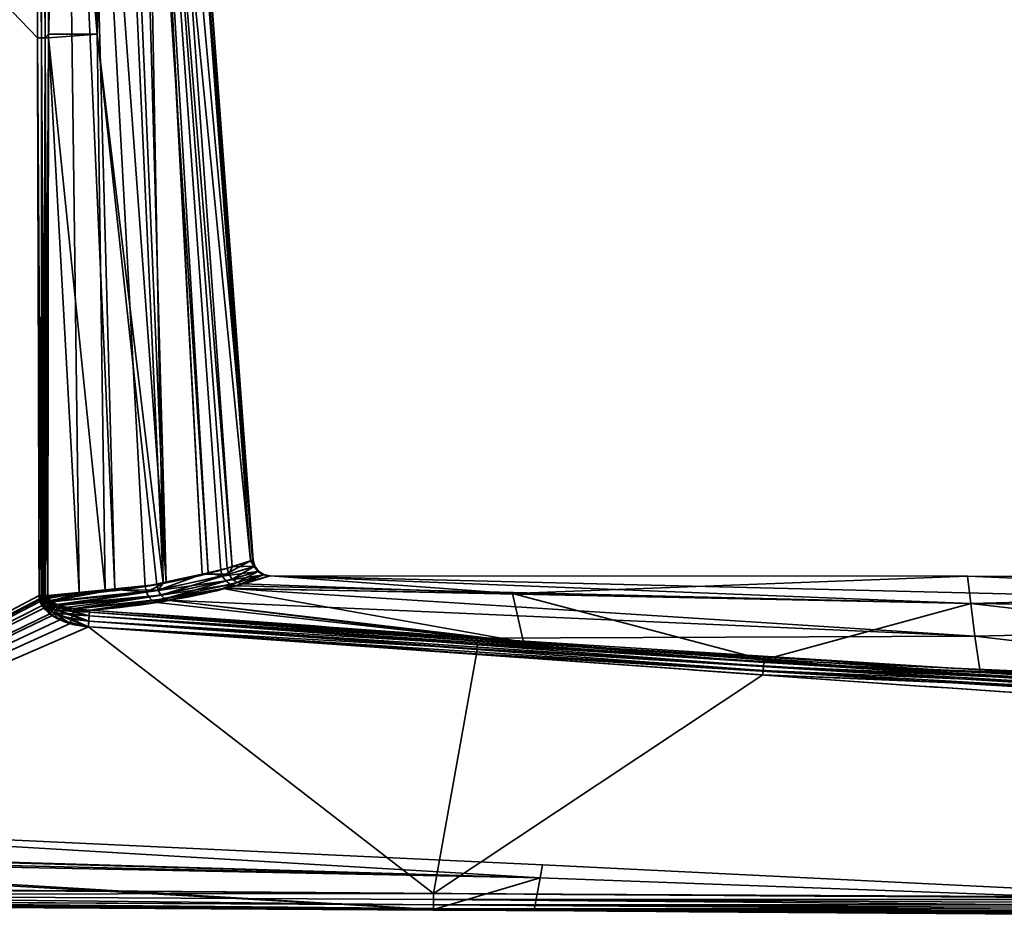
# Model space of a CAD drawing. Header units: millimetres. Extents: x -309 to 8059, y -96 to 57.
# Tile 19 of 99: x 1202 to 1231, y -93 to -67. Entities that reach past the tile are written whole.
import ezdxf

# ---------------------------------------------------------------- set-up
doc = ezdxf.new("R2010")
doc.units = ezdxf.units.MM
doc.layers.add('151', color=7, linetype='Continuous', true_color=0xffffff)

# ---------------------------------------------------------------- blocks, each defined once
blk = doc.blocks.new('UG_SURFACE_010')
at = {"layer": '151', "color": 251, "linetype": 'Continuous', "lineweight": 35}
for points in [[(1186, -50.3, 1115), (1186, -92.446, 1115), (1202.364, -83.789, 1115), (1202.316, -67.253, 1115)], [(1202.316, -67.253, 1115), (1202.256, -50.3, 1115), (1186, -50.3, 1115)], [(1186, -50.3, 1093), (1202.256, -50.3, 1093), (1202.316, -67.253, 1093)], [(1202.316, -67.253, 1093), (1202.364, -83.789, 1093), (1186, -92.446, 1093), (1186, -50.3, 1093)], [(1202.256, -50.3, 1115), (1202.316, -67.253, 1115), (1202.433, -67.253, 1114.986)], [(1202.433, -67.253, 1114.986), (1202.406, -50.3, 1114.974), (1202.256, -50.3, 1115)], [(1202.316, -67.253, 1093), (1202.256, -50.3, 1093), (1202.375, -50.3, 1093.014)], [(1202.375, -50.3, 1093.014), (1202.433, -67.253, 1093.014), (1202.316, -67.253, 1093)], [(1202.375, -50.3, 1093.014), (1202.404, -50.3, 1093.027), (1202.433, -67.253, 1093.014)], [(1202.404, -50.3, 1093.027), (1202.529, -50.3, 1093.081), (1202.545, -67.252, 1093.055)], [(1202.545, -67.252, 1093.055), (1202.433, -67.253, 1093.014), (1202.404, -50.3, 1093.027)], [(1202.421, -50.3, 1114.972), (1202.406, -50.3, 1114.974), (1202.433, -67.253, 1114.986)], [(1202.421, -50.3, 1114.972), (1202.433, -67.253, 1114.986), (1202.545, -67.252, 1114.944)], [(1202.545, -67.252, 1114.944), (1202.54, -50.3, 1114.906), (1202.421, -50.3, 1114.972)], [(1202.529, -50.3, 1093.081), (1202.541, -50.3, 1093.092), (1202.545, -67.252, 1093.055)], [(1202.568, -50.3, 1114.89), (1202.54, -50.3, 1114.906), (1202.545, -67.252, 1114.944)], [(1202.541, -50.3, 1093.092), (1202.652, -50.3, 1093.195), (1202.643, -67.252, 1093.122)], [(1202.643, -67.252, 1093.122), (1202.545, -67.252, 1093.055), (1202.541, -50.3, 1093.092)], [(1202.568, -50.3, 1114.89), (1202.545, -67.252, 1114.944), (1202.643, -67.145, 1114.878)], [(1202.643, -67.145, 1114.878), (1202.652, -50.3, 1114.805), (1202.568, -50.3, 1114.89)], [(1203.115, -50.3, 1094.032), (1203.558, -83.701, 1093.844), (1202.643, -67.252, 1093.122)], [(1202.652, -50.3, 1114.805), (1202.643, -67.145, 1114.878), (1204.087, -67.145, 1113.426)], [(1202.643, -67.252, 1093.122), (1202.652, -50.3, 1093.195), (1203.115, -50.3, 1094.032)], [(1204.087, -67.145, 1113.426), (1203.527, -50.3, 1113.145), (1202.652, -50.3, 1114.805)], [(1203.115, -50.3, 1094.032), (1203.704, -50.3, 1095.096), (1204.611, -83.604, 1094.712)], [(1204.611, -83.604, 1094.712), (1203.558, -83.701, 1093.844), (1203.115, -50.3, 1094.032)], [(1204.534, -50.3, 1111.238), (1203.527, -50.3, 1113.145), (1204.087, -67.145, 1113.426)], [(1203.704, -50.3, 1095.096), (1204.724, -50.3, 1096.939), (1206.131, -83.385, 1096.452)], [(1206.131, -83.385, 1096.452), (1205.508, -83.52, 1095.452), (1203.704, -50.3, 1095.096)], [(1205.508, -83.52, 1095.452), (1204.611, -83.604, 1094.712), (1203.704, -50.3, 1095.096)], [(1204.087, -67.145, 1113.426), (1206.041, -83.42, 1111.814), (1204.534, -50.3, 1111.238)], [(1205.434, -50.3, 1109.53), (1204.534, -50.3, 1111.238), (1206.041, -83.42, 1111.814)], [(1206.131, -83.385, 1096.452), (1204.724, -50.3, 1096.939), (1205.201, -50.3, 1097.801)], [(1205.201, -50.3, 1097.801), (1205.409, -50.3, 1098.902), (1207.38, -83.114, 1098.457)], [(1207.38, -83.114, 1098.457), (1206.131, -83.385, 1096.452), (1205.201, -50.3, 1097.801)], [(1205.409, -50.3, 1098.902), (1206.201, -50.3, 1103.086), (1208.64, -82.76, 1102.975)], [(1208.64, -82.76, 1102.975), (1207.752, -83.033, 1099.055), (1205.409, -50.3, 1098.902)], [(1207.752, -83.033, 1099.055), (1207.38, -83.114, 1098.457), (1205.409, -50.3, 1098.902)], [(1205.434, -50.3, 1109.53), (1206.041, -83.42, 1111.814), (1207.199, -83.151, 1109.764)], [(1207.199, -83.151, 1109.764), (1205.46, -50.3, 1109.361), (1205.434, -50.3, 1109.53)], [(1205.46, -50.3, 1109.361), (1207.945, -82.978, 1108.443), (1208.096, -82.931, 1107.623)], [(1205.46, -50.3, 1109.361), (1207.199, -83.151, 1109.764), (1207.945, -82.978, 1108.443)], [(1208.096, -82.931, 1107.623), (1205.773, -50.3, 1107.267), (1205.46, -50.3, 1109.361)], [(1205.773, -50.3, 1107.267), (1208.096, -82.931, 1107.623), (1208.715, -82.736, 1104.244)], [(1208.715, -82.736, 1104.244), (1206.312, -50.3, 1103.672), (1205.773, -50.3, 1107.267)], [(1208.694, -82.743, 1103.216), (1206.201, -50.3, 1103.086), (1206.312, -50.3, 1103.672)], [(1208.694, -82.743, 1103.216), (1208.64, -82.76, 1102.975), (1206.201, -50.3, 1103.086)], [(1206.312, -50.3, 1103.672), (1208.715, -82.736, 1104.244), (1208.694, -82.743, 1103.216)], [(1202.545, -67.252, 1114.944), (1202.643, -67.252, 1114.878), (1202.643, -67.145, 1114.878)], [(1204.087, -67.145, 1113.426), (1202.643, -67.145, 1114.878), (1202.643, -67.252, 1114.878)], [(1204.324, -83.617, 1113.461), (1204.087, -67.145, 1113.426), (1202.643, -67.252, 1114.878)], [(1204.087, -67.145, 1113.426), (1204.324, -83.617, 1113.461), (1205.857, -83.462, 1112.14)], [(1205.857, -83.462, 1112.14), (1206.041, -83.42, 1111.814), (1204.087, -67.145, 1113.426)], [(1202.316, -67.253, 1115), (1202.364, -83.789, 1115), (1202.431, -83.789, 1114.994)], [(1202.431, -83.789, 1114.994), (1202.433, -67.253, 1114.986), (1202.316, -67.253, 1115)], [(1202.431, -83.789, 1093.006), (1202.316, -67.253, 1093), (1202.433, -67.253, 1093.014)], [(1202.431, -83.789, 1093.006), (1202.364, -83.789, 1093), (1202.316, -67.253, 1093)], [(1202.431, -83.789, 1114.994), (1202.453, -83.789, 1114.992), (1202.433, -67.253, 1114.986)], [(1202.433, -67.253, 1093.014), (1202.453, -83.789, 1093.008), (1202.431, -83.789, 1093.006)], [(1202.496, -83.789, 1114.98), (1202.545, -67.252, 1114.944), (1202.433, -67.253, 1114.986)], [(1202.433, -67.253, 1093.014), (1202.545, -67.252, 1093.055), (1202.539, -83.789, 1093.032)], [(1202.433, -67.253, 1114.986), (1202.453, -83.789, 1114.992), (1202.496, -83.789, 1114.98)], [(1202.539, -83.789, 1093.032), (1202.496, -83.789, 1093.02), (1202.433, -67.253, 1093.014)], [(1202.496, -83.789, 1093.02), (1202.453, -83.789, 1093.008), (1202.433, -67.253, 1093.014)], [(1202.496, -83.789, 1114.98), (1202.539, -83.789, 1114.968), (1202.545, -67.252, 1114.944)], [(1202.545, -67.252, 1114.944), (1202.539, -83.789, 1114.968), (1202.559, -83.788, 1114.959)], [(1202.559, -83.788, 1093.041), (1202.539, -83.789, 1093.032), (1202.545, -67.252, 1093.055)], [(1202.559, -83.788, 1114.959), (1202.643, -67.252, 1114.878), (1202.545, -67.252, 1114.944)], [(1202.545, -67.252, 1093.055), (1202.643, -67.252, 1093.122), (1202.62, -83.788, 1093.07)], [(1202.62, -83.788, 1093.07), (1202.559, -83.788, 1093.041), (1202.545, -67.252, 1093.055)], [(1202.559, -83.788, 1114.959), (1202.62, -83.788, 1114.93), (1202.643, -67.252, 1114.878)], [(1203.558, -83.701, 1093.844), (1202.62, -83.788, 1093.07), (1202.643, -67.252, 1093.122)], [(1202.643, -67.252, 1114.878), (1202.62, -83.788, 1114.93), (1204.324, -83.617, 1113.461)], [(1207.8, -83.208, 1099.055), (1207.752, -83.033, 1099.055), (1208.64, -82.76, 1102.975)], [(1208.64, -82.76, 1102.975), (1208.742, -82.923, 1103.216), (1207.8, -83.208, 1099.055)], [(1207.8, -83.208, 1099.055), (1208.742, -82.923, 1103.216), (1208.853, -83.073, 1103.213)], [(1208.096, -82.931, 1107.623), (1207.945, -82.978, 1108.443), (1207.993, -83.154, 1108.442)], [(1208.096, -82.931, 1107.623), (1207.993, -83.154, 1108.442), (1208.763, -82.916, 1104.244)], [(1208.763, -82.916, 1104.244), (1207.993, -83.154, 1108.442), (1208.096, -83.301, 1108.464)], [(1208.763, -82.916, 1104.244), (1208.715, -82.736, 1104.244), (1208.096, -82.931, 1107.623)], [(1208.096, -83.301, 1108.464), (1208.874, -83.066, 1104.245), (1208.763, -82.916, 1104.244)], [(1208.64, -82.76, 1102.975), (1208.694, -82.743, 1103.216), (1208.742, -82.923, 1103.216)], [(1208.694, -82.743, 1103.216), (1208.715, -82.736, 1104.244), (1208.763, -82.916, 1104.244)], [(1208.763, -82.916, 1104.244), (1208.742, -82.923, 1103.216), (1208.694, -82.743, 1103.216)], [(1208.742, -82.923, 1103.216), (1208.763, -82.916, 1104.244), (1208.874, -83.066, 1104.245)], [(1208.874, -83.066, 1104.245), (1208.853, -83.073, 1103.213), (1208.742, -82.923, 1103.216)], [(1207.8, -83.208, 1099.055), (1205.547, -83.688, 1095.441), (1206.131, -83.385, 1096.452), (1207.38, -83.114, 1098.457)], [(1205.547, -83.688, 1095.441), (1207.8, -83.208, 1099.055), (1207.901, -83.355, 1099.03)], [(1205.897, -83.63, 1112.148), (1207.993, -83.154, 1108.442), (1207.199, -83.151, 1109.764)], [(1207.199, -83.151, 1109.764), (1206.041, -83.42, 1111.814), (1205.897, -83.63, 1112.148)], [(1207.993, -83.154, 1108.442), (1205.897, -83.63, 1112.148), (1205.979, -83.776, 1112.194)], [(1205.979, -83.776, 1112.194), (1208.096, -83.301, 1108.464), (1207.993, -83.154, 1108.442)], [(1207.993, -83.154, 1108.442), (1207.945, -82.978, 1108.443), (1207.199, -83.151, 1109.764)], [(1207.38, -83.114, 1098.457), (1207.752, -83.033, 1099.055), (1207.8, -83.208, 1099.055)], [(1208.853, -83.073, 1103.213), (1207.901, -83.355, 1099.03), (1207.8, -83.208, 1099.055)], [(1207.901, -83.355, 1099.03), (1208.853, -83.073, 1103.213), (1209.01, -83.172, 1103.205)], [(1209.01, -83.172, 1103.205), (1208.043, -83.457, 1098.984), (1207.901, -83.355, 1099.03)], [(1208.207, -83.499, 1098.922), (1208.043, -83.457, 1098.984), (1209.01, -83.172, 1103.205)], [(1208.874, -83.066, 1104.245), (1208.096, -83.301, 1108.464), (1208.241, -83.402, 1108.506)], [(1209.01, -83.172, 1103.205), (1209.193, -83.206, 1103.195), (1208.207, -83.499, 1098.922)], [(1230.004, -84.025, 1098.166), (1208.207, -83.499, 1098.922), (1209.193, -83.206, 1103.195)], [(1208.241, -83.402, 1108.506), (1209.032, -83.165, 1104.248), (1208.874, -83.066, 1104.245)], [(1209.032, -83.165, 1104.248), (1208.241, -83.402, 1108.506), (1208.409, -83.443, 1108.562)], [(1208.409, -83.443, 1108.562), (1209.215, -83.199, 1104.251), (1209.032, -83.165, 1104.248)], [(1209.215, -83.199, 1104.251), (1208.409, -83.443, 1108.562), (1216.412, -83.725, 1109.694)], [(1208.853, -83.073, 1103.213), (1208.874, -83.066, 1104.245), (1209.032, -83.165, 1104.248)], [(1209.032, -83.165, 1104.248), (1209.01, -83.172, 1103.205), (1208.853, -83.073, 1103.213)], [(1209.01, -83.172, 1103.205), (1209.032, -83.165, 1104.248), (1209.21, -83.201, 1103.999)], [(1209.21, -83.201, 1103.999), (1209.193, -83.206, 1103.195), (1209.01, -83.172, 1103.205)], [(1209.032, -83.165, 1104.248), (1209.215, -83.199, 1104.251), (1209.21, -83.201, 1103.999)], [(1209.193, -83.206, 1103.195), (1209.21, -83.201, 1103.999), (1229.907, -83.211, 1103.999)], [(1229.907, -83.211, 1103.999), (1257.361, -84.375, 1098.026), (1209.193, -83.206, 1103.195)], [(1209.193, -83.206, 1103.195), (1257.361, -84.375, 1098.026), (1230.004, -84.025, 1098.166)], [(1229.907, -83.211, 1103.999), (1209.21, -83.201, 1103.999), (1209.215, -83.199, 1104.251)], [(1229.907, -83.211, 1103.999), (1209.215, -83.199, 1104.251), (1216.412, -83.725, 1109.694)], [(1216.412, -83.725, 1109.694), (1230.004, -84.024, 1109.832), (1229.907, -83.211, 1103.999)], [(1257.361, -83.3, 1103.998), (1229.907, -83.211, 1103.999), (1230.004, -84.024, 1109.832)], [(1229.907, -83.211, 1103.999), (1257.361, -83.3, 1103.998), (1257.361, -84.375, 1098.026)], [(1205.897, -83.63, 1112.148), (1205.857, -83.462, 1112.14), (1204.324, -83.617, 1113.461)], [(1204.611, -83.604, 1094.712), (1205.508, -83.52, 1095.452), (1205.547, -83.688, 1095.441)], [(1205.547, -83.688, 1095.441), (1205.508, -83.52, 1095.452), (1206.131, -83.385, 1096.452)], [(1207.901, -83.355, 1099.03), (1205.624, -83.834, 1095.392), (1205.547, -83.688, 1095.441)], [(1205.624, -83.834, 1095.392), (1207.901, -83.355, 1099.03), (1208.043, -83.457, 1098.984)], [(1208.043, -83.457, 1098.984), (1205.733, -83.94, 1095.311), (1205.624, -83.834, 1095.392)], [(1205.733, -83.94, 1095.311), (1208.043, -83.457, 1098.984), (1207.872, -83.57, 1098.392)], [(1206.041, -83.42, 1111.814), (1205.857, -83.462, 1112.14), (1205.897, -83.63, 1112.148)], [(1208.096, -83.301, 1108.464), (1205.979, -83.776, 1112.194), (1206.092, -83.882, 1112.272)], [(1206.092, -83.882, 1112.272), (1208.241, -83.402, 1108.506), (1208.096, -83.301, 1108.464)], [(1207.811, -83.578, 1109.604), (1208.241, -83.402, 1108.506), (1206.092, -83.882, 1112.272)], [(1207.811, -83.578, 1109.604), (1208.409, -83.443, 1108.562), (1208.241, -83.402, 1108.506)], [(1208.409, -83.443, 1108.562), (1207.811, -83.578, 1109.604), (1216.412, -83.725, 1109.694)], [(1208.043, -83.457, 1098.984), (1208.207, -83.499, 1098.922), (1207.872, -83.57, 1098.392)], [(1230.004, -84.025, 1098.166), (1207.872, -83.57, 1098.392), (1208.207, -83.499, 1098.922)], [(1230.004, -84.024, 1109.832), (1257.361, -84.374, 1109.971), (1257.361, -83.3, 1103.998)], [(1186, -92.446, 1115), (1202.379, -83.912, 1115), (1202.364, -83.789, 1115)], [(1202.364, -83.789, 1093), (1202.372, -83.88, 1093), (1186, -92.446, 1093)], [(1202.431, -83.789, 1114.994), (1202.364, -83.789, 1115), (1202.379, -83.912, 1115)], [(1202.372, -83.88, 1093), (1202.364, -83.789, 1093), (1202.431, -83.789, 1093.006)], [(1202.431, -83.789, 1093.006), (1202.439, -83.868, 1093.005), (1202.372, -83.88, 1093)], [(1202.379, -83.912, 1115), (1202.446, -83.896, 1114.995), (1202.431, -83.789, 1114.994)], [(1202.453, -83.789, 1114.992), (1202.431, -83.789, 1114.994), (1202.446, -83.896, 1114.995)], [(1202.439, -83.868, 1093.005), (1202.431, -83.789, 1093.006), (1202.453, -83.789, 1093.008)], [(1202.504, -83.856, 1093.018), (1202.439, -83.868, 1093.005), (1202.453, -83.789, 1093.008)], [(1202.446, -83.896, 1114.995), (1202.51, -83.88, 1114.981), (1202.496, -83.789, 1114.98)], [(1202.496, -83.789, 1114.98), (1202.453, -83.789, 1114.992), (1202.446, -83.896, 1114.995)], [(1202.453, -83.789, 1093.008), (1202.496, -83.789, 1093.02), (1202.504, -83.856, 1093.018)], [(1202.539, -83.789, 1114.968), (1202.496, -83.789, 1114.98), (1202.51, -83.88, 1114.981)], [(1202.504, -83.856, 1093.018), (1202.496, -83.789, 1093.02), (1202.539, -83.789, 1093.032)], [(1202.539, -83.789, 1093.032), (1202.567, -83.844, 1093.041), (1202.504, -83.856, 1093.018)], [(1202.539, -83.789, 1114.968), (1202.51, -83.88, 1114.981), (1202.573, -83.864, 1114.959)], [(1202.573, -83.864, 1114.959), (1202.559, -83.788, 1114.959), (1202.539, -83.789, 1114.968)], [(1202.539, -83.789, 1093.032), (1202.559, -83.788, 1093.041), (1202.567, -83.844, 1093.041)], [(1202.62, -83.788, 1114.93), (1202.559, -83.788, 1114.959), (1202.573, -83.864, 1114.959)], [(1202.567, -83.844, 1093.041), (1202.559, -83.788, 1093.041), (1202.62, -83.788, 1093.07)], [(1202.62, -83.788, 1093.07), (1202.626, -83.834, 1093.071), (1202.567, -83.844, 1093.041)], [(1202.573, -83.864, 1114.959), (1202.632, -83.85, 1114.927), (1202.62, -83.788, 1114.93)], [(1204.324, -83.617, 1113.461), (1202.62, -83.788, 1114.93), (1202.632, -83.85, 1114.927)], [(1202.626, -83.834, 1093.071), (1202.62, -83.788, 1093.07), (1203.558, -83.701, 1093.844)], [(1202.646, -83.877, 1093.076), (1202.626, -83.834, 1093.071), (1203.558, -83.701, 1093.844)], [(1202.632, -83.85, 1114.927), (1202.697, -83.936, 1114.911), (1204.324, -83.617, 1113.461)], [(1203.558, -83.701, 1093.844), (1202.723, -83.953, 1093.096), (1202.646, -83.877, 1093.076)], [(1202.697, -83.936, 1114.911), (1202.725, -83.953, 1114.904), (1204.324, -83.617, 1113.461)], [(1202.723, -83.953, 1093.096), (1203.558, -83.701, 1093.844), (1204.611, -83.604, 1094.712)], [(1204.611, -83.604, 1094.712), (1205.547, -83.688, 1095.441), (1202.723, -83.953, 1093.096)], [(1202.741, -83.971, 1093.101), (1202.723, -83.953, 1093.096), (1205.547, -83.688, 1095.441)], [(1202.725, -83.953, 1114.904), (1205.897, -83.63, 1112.148), (1204.324, -83.617, 1113.461)], [(1205.897, -83.63, 1112.148), (1202.725, -83.953, 1114.904), (1202.899, -84.056, 1114.858)], [(1202.958, -84.079, 1093.157), (1202.741, -83.971, 1093.101), (1205.547, -83.688, 1095.441)], [(1202.899, -84.056, 1114.858), (1205.979, -83.776, 1112.194), (1205.897, -83.63, 1112.148)], [(1205.979, -83.776, 1112.194), (1202.899, -84.056, 1114.858), (1203.149, -84.137, 1114.792)], [(1205.547, -83.688, 1095.441), (1205.624, -83.834, 1095.392), (1202.958, -84.079, 1093.157)], [(1205.979, -83.776, 1112.194), (1203.149, -84.137, 1114.792), (1203.411, -84.168, 1114.718)], [(1203.411, -84.168, 1114.718), (1206.092, -83.882, 1112.272), (1205.979, -83.776, 1112.194)], [(1207.872, -83.57, 1098.392), (1206.172, -83.928, 1095.703), (1205.733, -83.94, 1095.311)], [(1206.092, -83.882, 1112.272), (1206.223, -83.935, 1112.371), (1207.811, -83.578, 1109.604)], [(1230.12, -84.991, 1095.494), (1206.172, -83.928, 1095.703), (1207.872, -83.57, 1098.392)], [(1207.811, -83.578, 1109.604), (1206.223, -83.935, 1112.371), (1216.739, -85.17, 1114.677)], [(1216.739, -85.17, 1114.677), (1216.412, -83.725, 1109.694), (1207.811, -83.578, 1109.604)], [(1207.872, -83.57, 1098.392), (1230.004, -84.025, 1098.166), (1230.12, -84.991, 1095.494)], [(1216.412, -83.725, 1109.694), (1216.739, -85.17, 1114.677), (1223.868, -85.696, 1114.722)], [(1223.868, -85.696, 1114.722), (1230.004, -84.024, 1109.832), (1216.412, -83.725, 1109.694)], [(1202.372, -83.88, 1093), (1202.396, -83.967, 1093), (1186, -92.446, 1093)], [(1186, -92.446, 1115), (1202.455, -84.087, 1115), (1202.379, -83.912, 1115)], [(1202.396, -83.967, 1093), (1202.506, -84.159, 1093), (1186, -92.446, 1093)], [(1202.688, -84.334, 1115), (1202.455, -84.087, 1115), (1186, -92.446, 1115)], [(1202.396, -83.967, 1093), (1202.372, -83.88, 1093), (1202.439, -83.868, 1093.005)], [(1202.446, -83.896, 1114.995), (1202.379, -83.912, 1115), (1202.455, -84.087, 1115)], [(1202.439, -83.868, 1093.005), (1202.462, -83.944, 1093.005), (1202.396, -83.967, 1093)], [(1202.506, -84.159, 1093), (1202.396, -83.967, 1093), (1202.462, -83.944, 1093.005)], [(1202.439, -83.868, 1093.005), (1202.504, -83.856, 1093.018), (1202.526, -83.921, 1093.019)], [(1202.526, -83.921, 1093.019), (1202.462, -83.944, 1093.005), (1202.439, -83.868, 1093.005)], [(1202.51, -83.88, 1114.981), (1202.446, -83.896, 1114.995), (1202.519, -84.047, 1114.994)], [(1202.455, -84.087, 1115), (1202.519, -84.047, 1114.994), (1202.446, -83.896, 1114.995)], [(1202.519, -84.047, 1114.994), (1202.455, -84.087, 1115), (1202.688, -84.334, 1115)], [(1202.462, -83.944, 1093.005), (1202.526, -83.921, 1093.019), (1202.63, -84.06, 1093.026)], [(1202.462, -83.944, 1093.005), (1202.569, -84.109, 1093.006), (1202.506, -84.159, 1093)], [(1202.63, -84.06, 1093.026), (1202.569, -84.109, 1093.006), (1202.462, -83.944, 1093.005)], [(1202.504, -83.856, 1093.018), (1202.567, -83.844, 1093.041), (1202.588, -83.898, 1093.043)], [(1202.588, -83.898, 1093.043), (1202.526, -83.921, 1093.019), (1202.504, -83.856, 1093.018)], [(1202.756, -84.382, 1093), (1202.506, -84.159, 1093), (1202.569, -84.109, 1093.006)], [(1202.573, -83.864, 1114.959), (1202.51, -83.88, 1114.981), (1202.582, -84.008, 1114.977)], [(1202.519, -84.047, 1114.994), (1202.582, -84.008, 1114.977), (1202.51, -83.88, 1114.981)], [(1202.582, -84.008, 1114.977), (1202.519, -84.047, 1114.994), (1202.746, -84.258, 1114.991)], [(1202.688, -84.334, 1115), (1202.746, -84.258, 1114.991), (1202.519, -84.047, 1114.994)], [(1202.526, -83.921, 1093.019), (1202.588, -83.898, 1093.043), (1202.688, -84.014, 1093.057)], [(1202.688, -84.014, 1093.057), (1202.63, -84.06, 1093.026), (1202.526, -83.921, 1093.019)], [(1202.588, -83.898, 1093.043), (1202.567, -83.844, 1093.041), (1202.626, -83.834, 1093.071)], [(1202.569, -84.109, 1093.006), (1202.63, -84.06, 1093.026), (1202.866, -84.217, 1093.041)], [(1202.569, -84.109, 1093.006), (1202.812, -84.298, 1093.01), (1202.756, -84.382, 1093)], [(1202.866, -84.217, 1093.041), (1202.812, -84.298, 1093.01), (1202.569, -84.109, 1093.006)], [(1202.632, -83.85, 1114.927), (1202.573, -83.864, 1114.959), (1202.641, -83.971, 1114.949)], [(1202.582, -84.008, 1114.977), (1202.641, -83.971, 1114.949), (1202.573, -83.864, 1114.959)], [(1202.641, -83.971, 1114.949), (1202.582, -84.008, 1114.977), (1202.802, -84.184, 1114.963)], [(1202.746, -84.258, 1114.991), (1202.802, -84.184, 1114.963), (1202.582, -84.008, 1114.977)], [(1202.626, -83.834, 1093.071), (1202.646, -83.877, 1093.076), (1202.588, -83.898, 1093.043)], [(1202.688, -84.014, 1093.057), (1202.588, -83.898, 1093.043), (1202.646, -83.877, 1093.076)], [(1202.63, -84.06, 1093.026), (1202.688, -84.014, 1093.057), (1202.915, -84.143, 1093.091)], [(1202.915, -84.143, 1093.091), (1202.866, -84.217, 1093.041), (1202.63, -84.06, 1093.026)], [(1202.641, -83.971, 1114.949), (1202.697, -83.936, 1114.911), (1202.632, -83.85, 1114.927)], [(1202.725, -83.953, 1114.904), (1202.697, -83.936, 1114.911), (1202.641, -83.971, 1114.949)], [(1202.725, -83.953, 1114.904), (1202.641, -83.971, 1114.949), (1202.854, -84.116, 1114.918)], [(1202.802, -84.184, 1114.963), (1202.854, -84.116, 1114.918), (1202.641, -83.971, 1114.949)], [(1202.646, -83.877, 1093.076), (1202.723, -83.953, 1093.096), (1202.688, -84.014, 1093.057)], [(1202.723, -83.953, 1093.096), (1202.741, -83.971, 1093.101), (1202.688, -84.014, 1093.057)], [(1202.915, -84.143, 1093.091), (1202.688, -84.014, 1093.057), (1202.741, -83.971, 1093.101)], [(1202.854, -84.116, 1114.918), (1202.899, -84.056, 1114.858), (1202.725, -83.953, 1114.904)], [(1202.741, -83.971, 1093.101), (1202.958, -84.079, 1093.157), (1202.915, -84.143, 1093.091)], [(1202.854, -84.116, 1114.918), (1202.802, -84.184, 1114.963), (1203.074, -84.298, 1114.945)], [(1202.899, -84.056, 1114.858), (1202.854, -84.116, 1114.918), (1203.115, -84.209, 1114.879)], [(1203.074, -84.298, 1114.945), (1203.115, -84.209, 1114.879), (1202.854, -84.116, 1114.918)], [(1203.115, -84.209, 1114.879), (1203.149, -84.137, 1114.792), (1202.899, -84.056, 1114.858)], [(1203.388, -84.262, 1093.165), (1202.915, -84.143, 1093.091), (1202.958, -84.079, 1093.157)], [(1203.4, -84.185, 1093.277), (1202.958, -84.079, 1093.157), (1205.624, -83.834, 1095.392)], [(1202.958, -84.079, 1093.157), (1203.4, -84.185, 1093.277), (1203.388, -84.262, 1093.165)], [(1205.624, -83.834, 1095.392), (1205.733, -83.94, 1095.311), (1203.4, -84.185, 1093.277)], [(1203.409, -84.187, 1093.28), (1203.4, -84.185, 1093.277), (1205.733, -83.94, 1095.311)], [(1203.86, -84.221, 1093.406), (1203.409, -84.187, 1093.28), (1205.733, -83.94, 1095.311)], [(1206.092, -83.882, 1112.272), (1203.411, -84.168, 1114.718), (1203.86, -84.221, 1114.594)], [(1203.86, -84.221, 1114.594), (1206.223, -83.935, 1112.371), (1206.092, -83.882, 1112.272)], [(1206.223, -83.935, 1112.371), (1203.86, -84.221, 1114.594), (1216.739, -85.17, 1114.677)], [(1205.733, -83.94, 1095.311), (1205.858, -83.995, 1095.206), (1203.86, -84.221, 1093.406)], [(1215.373, -85.05, 1093.33), (1203.86, -84.221, 1093.406), (1205.858, -83.995, 1095.206)], [(1206.172, -83.928, 1095.703), (1205.858, -83.995, 1095.206), (1205.733, -83.94, 1095.311)], [(1215.373, -85.05, 1093.33), (1205.858, -83.995, 1095.206), (1206.172, -83.928, 1095.703)], [(1206.172, -83.928, 1095.703), (1230.12, -84.991, 1095.494), (1215.373, -85.05, 1093.33)], [(1230.004, -84.024, 1109.832), (1223.868, -85.696, 1114.722), (1256.99, -87.145, 1114.816)], [(1256.99, -87.145, 1114.816), (1257.361, -84.374, 1109.971), (1230.004, -84.024, 1109.832)], [(1230.12, -84.991, 1095.494), (1230.004, -84.025, 1098.166), (1257.361, -84.375, 1098.026)], [(1186, -92.446, 1093), (1202.506, -84.159, 1093), (1202.756, -84.382, 1093)], [(1186, -92.446, 1115), (1202.979, -84.505, 1115), (1202.688, -84.334, 1115)], [(1186, -92.446, 1093), (1202.756, -84.382, 1093), (1203.286, -84.618, 1093)], [(1202.746, -84.258, 1114.991), (1202.688, -84.334, 1115), (1202.979, -84.505, 1115)], [(1202.802, -84.184, 1114.963), (1202.746, -84.258, 1114.991), (1203.028, -84.399, 1114.986)], [(1202.979, -84.505, 1115), (1203.028, -84.399, 1114.986), (1202.746, -84.258, 1114.991)], [(1203.286, -84.618, 1093), (1202.756, -84.382, 1093), (1202.812, -84.298, 1093.01)], [(1203.028, -84.399, 1114.986), (1203.074, -84.298, 1114.945), (1202.802, -84.184, 1114.963)], [(1202.812, -84.298, 1093.01), (1202.866, -84.217, 1093.041), (1203.359, -84.364, 1093.076)], [(1202.812, -84.298, 1093.01), (1203.324, -84.486, 1093.019), (1203.286, -84.618, 1093)], [(1203.359, -84.364, 1093.076), (1203.324, -84.486, 1093.019), (1202.812, -84.298, 1093.01)], [(1202.866, -84.217, 1093.041), (1202.915, -84.143, 1093.091), (1203.388, -84.262, 1093.165)], [(1203.388, -84.262, 1093.165), (1203.359, -84.364, 1093.076), (1202.866, -84.217, 1093.041)], [(1203.028, -84.399, 1114.986), (1202.979, -84.505, 1115), (1203.828, -84.711, 1115)], [(1203.074, -84.298, 1114.945), (1203.028, -84.399, 1114.986), (1203.839, -84.542, 1114.97)], [(1203.828, -84.711, 1115), (1203.839, -84.542, 1114.97), (1203.028, -84.399, 1114.986)], [(1203.115, -84.209, 1114.879), (1203.074, -84.298, 1114.945), (1203.849, -84.393, 1114.885)], [(1203.839, -84.542, 1114.97), (1203.849, -84.393, 1114.885), (1203.074, -84.298, 1114.945)], [(1203.411, -84.168, 1114.718), (1203.149, -84.137, 1114.792), (1203.115, -84.209, 1114.879)], [(1203.115, -84.209, 1114.879), (1203.856, -84.282, 1114.754), (1203.411, -84.168, 1114.718)], [(1203.849, -84.393, 1114.885), (1203.856, -84.282, 1114.754), (1203.115, -84.209, 1114.879)], [(1203.839, -84.542, 1093.03), (1203.324, -84.486, 1093.019), (1203.359, -84.364, 1093.076)], [(1203.849, -84.393, 1093.115), (1203.359, -84.364, 1093.076), (1203.388, -84.262, 1093.165)], [(1203.359, -84.364, 1093.076), (1203.849, -84.393, 1093.115), (1203.839, -84.542, 1093.03)], [(1203.4, -84.185, 1093.277), (1203.409, -84.187, 1093.28), (1203.388, -84.262, 1093.165)], [(1203.856, -84.282, 1093.246), (1203.388, -84.262, 1093.165), (1203.409, -84.187, 1093.28)], [(1203.388, -84.262, 1093.165), (1203.856, -84.282, 1093.246), (1203.849, -84.393, 1093.115)], [(1203.409, -84.187, 1093.28), (1203.86, -84.221, 1093.406), (1203.856, -84.282, 1093.246)], [(1203.856, -84.282, 1114.754), (1203.86, -84.221, 1114.594), (1203.411, -84.168, 1114.718)], [(1223.855, -85.88, 1114.925), (1203.849, -84.393, 1114.885), (1203.839, -84.542, 1114.97)], [(1203.839, -84.542, 1093.03), (1203.849, -84.393, 1093.115), (1215.36, -85.233, 1093.091)], [(1223.863, -85.774, 1114.837), (1203.856, -84.282, 1114.754), (1203.849, -84.393, 1114.885)], [(1203.849, -84.393, 1093.115), (1203.856, -84.282, 1093.246), (1215.368, -85.123, 1093.196)], [(1203.849, -84.393, 1114.885), (1223.855, -85.88, 1114.925), (1223.863, -85.774, 1114.837)], [(1215.368, -85.123, 1093.196), (1215.36, -85.233, 1093.091), (1203.849, -84.393, 1093.115)], [(1216.739, -85.17, 1114.677), (1203.86, -84.221, 1114.594), (1203.856, -84.282, 1114.754)], [(1203.856, -84.282, 1093.246), (1203.86, -84.221, 1093.406), (1215.373, -85.05, 1093.33)], [(1203.856, -84.282, 1114.754), (1223.863, -85.774, 1114.837), (1216.739, -85.17, 1114.677)], [(1215.373, -85.05, 1093.33), (1215.368, -85.123, 1093.196), (1203.856, -84.282, 1093.246)], [(1230.12, -84.991, 1095.494), (1257.361, -84.375, 1098.026), (1248.482, -87.146, 1093.184)], [(1203.828, -84.711, 1115), (1202.979, -84.505, 1115), (1186, -92.446, 1115)], [(1214.067, -92.621, 1093), (1186, -92.446, 1093), (1203.286, -84.618, 1093), (1203.828, -84.711, 1093)], [(1203.828, -84.711, 1093), (1203.286, -84.618, 1093), (1203.324, -84.486, 1093.019)], [(1203.324, -84.486, 1093.019), (1203.839, -84.542, 1093.03), (1203.828, -84.711, 1093)], [(1223.846, -86.006, 1114.981), (1203.839, -84.542, 1114.97), (1203.828, -84.711, 1115)], [(1203.828, -84.711, 1093), (1203.839, -84.542, 1093.03), (1215.35, -85.369, 1093.023)], [(1203.839, -84.542, 1114.97), (1223.846, -86.006, 1114.981), (1223.855, -85.88, 1114.925)], [(1215.36, -85.233, 1093.091), (1215.35, -85.369, 1093.023), (1203.839, -84.542, 1093.03)], [(1223.836, -86.142, 1115), (1203.828, -84.711, 1115), (1186, -92.446, 1115), (1214.067, -92.621, 1115)], [(1203.828, -84.711, 1115), (1223.836, -86.142, 1115), (1223.846, -86.006, 1114.981)], [(1215.35, -85.369, 1093.023), (1215.339, -85.519, 1093), (1203.828, -84.711, 1093)], [(1214.067, -92.621, 1093), (1203.828, -84.711, 1093), (1215.339, -85.519, 1093)], [(1230.12, -84.991, 1095.494), (1230.269, -85.993, 1093.264), (1215.373, -85.05, 1093.33)], [(1248.482, -87.146, 1093.184), (1230.269, -85.993, 1093.264), (1230.12, -84.991, 1095.494)], [(1215.35, -85.369, 1093.023), (1215.36, -85.233, 1093.091), (1248.479, -87.32, 1093.048)], [(1215.36, -85.233, 1093.091), (1215.368, -85.123, 1093.196), (1248.481, -87.225, 1093.107)], [(1248.481, -87.225, 1093.107), (1248.479, -87.32, 1093.048), (1215.36, -85.233, 1093.091)], [(1215.368, -85.123, 1093.196), (1215.373, -85.05, 1093.33), (1230.269, -85.993, 1093.264)], [(1248.481, -87.225, 1093.107), (1215.368, -85.123, 1093.196), (1230.269, -85.993, 1093.264)], [(1223.863, -85.774, 1114.837), (1223.868, -85.696, 1114.722), (1216.739, -85.17, 1114.677)], [(1215.339, -85.519, 1093), (1248.475, -87.534, 1093), (1248.5, -92.8, 1093), (1214.067, -92.621, 1093)], [(1215.339, -85.519, 1093), (1215.35, -85.369, 1093.023), (1248.477, -87.424, 1093.012)], [(1248.477, -87.424, 1093.012), (1248.475, -87.534, 1093), (1215.339, -85.519, 1093)], [(1248.479, -87.32, 1093.048), (1248.477, -87.424, 1093.012), (1215.35, -85.369, 1093.023)], [(1223.863, -85.774, 1114.837), (1223.855, -85.88, 1114.925), (1256.99, -87.319, 1114.952)], [(1256.99, -87.145, 1114.816), (1223.868, -85.696, 1114.722), (1223.863, -85.774, 1114.837)], [(1223.863, -85.774, 1114.837), (1256.99, -87.224, 1114.893), (1256.99, -87.145, 1114.816)], [(1256.99, -87.319, 1114.952), (1256.99, -87.224, 1114.893), (1223.863, -85.774, 1114.837)], [(1214.067, -92.621, 1115), (1248.5, -92.8, 1115), (1256.99, -87.533, 1115), (1223.836, -86.142, 1115)], [(1256.99, -87.423, 1114.988), (1223.846, -86.006, 1114.981), (1223.836, -86.142, 1115)], [(1223.836, -86.142, 1115), (1256.99, -87.533, 1115), (1256.99, -87.423, 1114.988)], [(1223.855, -85.88, 1114.925), (1223.846, -86.006, 1114.981), (1256.99, -87.423, 1114.988)], [(1256.99, -87.423, 1114.988), (1256.99, -87.319, 1114.952), (1223.855, -85.88, 1114.925)], [(1230.269, -85.993, 1093.264), (1248.482, -87.146, 1093.184), (1248.481, -87.225, 1093.107)], [(1185.988, -90.311, 1104), (1217.301, -91.775, 1104), (1217.232, -92.155, 1109.564)], [(1217.232, -92.155, 1109.564), (1185.992, -91.279, 1109.683), (1185.988, -90.311, 1104)], [(1185.988, -90.311, 1104), (1185.992, -91.24, 1098.31), (1217.232, -92.155, 1098.436)], [(1217.301, -91.775, 1104), (1185.988, -90.311, 1104), (1185.988, -90.311, 1104)], [(1217.232, -92.155, 1098.436), (1217.301, -91.775, 1104), (1185.988, -90.311, 1104)], [(1217.232, -92.155, 1098.436), (1185.992, -91.24, 1098.31), (1185.993, -91.439, 1097.089)], [(1185.993, -91.536, 1111.195), (1185.992, -91.279, 1109.683), (1217.232, -92.155, 1109.564)], [(1185.993, -91.439, 1097.089), (1185.998, -92.887, 1093.736), (1214.064, -93.1, 1093.644)], [(1214.064, -93.1, 1093.644), (1217.232, -92.155, 1098.436), (1185.993, -91.439, 1097.089)], [(1185.993, -91.536, 1111.195), (1217.232, -92.155, 1109.564), (1214.064, -93.1, 1114.356)], [(1214.064, -93.1, 1114.356), (1185.998, -92.887, 1114.264), (1185.993, -91.536, 1111.195)], [(1217.301, -91.775, 1104), (1217.232, -92.155, 1098.436), (1248.479, -93.299, 1098.581)], [(1248.479, -93.299, 1109.419), (1217.232, -92.155, 1109.564), (1217.301, -91.775, 1104)], [(1248.479, -93.299, 1098.581), (1248.479, -93.299, 1104), (1217.301, -91.775, 1104)], [(1217.301, -91.775, 1104), (1248.479, -93.299, 1104), (1248.479, -93.299, 1109.419)], [(1217.232, -92.155, 1109.564), (1217.055, -93.117, 1114.368), (1214.064, -93.1, 1114.356)], [(1214.064, -93.1, 1093.644), (1217.055, -93.117, 1093.632), (1217.232, -92.155, 1098.436)], [(1248.479, -93.3, 1114.5), (1217.055, -93.117, 1114.368), (1217.232, -92.155, 1109.564)], [(1217.232, -92.155, 1098.436), (1217.055, -93.117, 1093.632), (1248.479, -93.3, 1093.5)], [(1248.479, -93.3, 1093.5), (1248.479, -93.299, 1098.581), (1217.232, -92.155, 1098.436)], [(1217.232, -92.155, 1109.564), (1248.479, -93.299, 1109.419), (1248.479, -93.3, 1114.5)], [(1214.067, -92.621, 1115), (1186, -92.446, 1115), (1185.999, -92.647, 1114.958)], [(1185.999, -92.647, 1093.042), (1186, -92.446, 1093), (1214.067, -92.621, 1093)], [(1185.999, -92.814, 1114.839), (1185.998, -92.919, 1114.664), (1214.064, -93.07, 1114.719)], [(1214.064, -93.07, 1093.281), (1185.998, -92.919, 1093.336), (1185.999, -92.815, 1093.163)], [(1185.999, -92.647, 1114.958), (1214.066, -92.803, 1114.966), (1214.067, -92.621, 1115)], [(1214.067, -92.621, 1093), (1214.066, -92.803, 1093.034), (1185.999, -92.647, 1093.042)], [(1214.066, -92.803, 1114.966), (1185.999, -92.647, 1114.958), (1185.999, -92.648, 1114.957)], [(1185.999, -92.648, 1093.043), (1185.999, -92.647, 1093.042), (1214.066, -92.803, 1093.034)], [(1185.999, -92.648, 1114.957), (1214.065, -92.96, 1114.867), (1214.066, -92.803, 1114.966)], [(1185.999, -92.648, 1114.957), (1185.999, -92.814, 1114.839), (1214.065, -92.96, 1114.867)], [(1185.999, -92.648, 1093.043), (1214.066, -92.803, 1093.034), (1214.065, -92.96, 1093.132)], [(1214.065, -92.96, 1093.132), (1185.999, -92.814, 1093.161), (1185.999, -92.648, 1093.043)], [(1214.064, -93.07, 1114.719), (1214.065, -92.96, 1114.867), (1185.999, -92.814, 1114.839)], [(1185.999, -92.815, 1093.163), (1185.999, -92.814, 1093.161), (1214.065, -92.96, 1093.132)], [(1185.999, -92.815, 1093.163), (1214.065, -92.96, 1093.132), (1214.064, -93.07, 1093.281)], [(1214.066, -92.803, 1114.966), (1214.065, -92.96, 1114.867), (1248.499, -93.094, 1114.905)], [(1214.065, -92.96, 1093.132), (1214.066, -92.803, 1093.034), (1248.5, -92.955, 1093.024)], [(1248.5, -92.8, 1115), (1214.067, -92.621, 1115), (1214.066, -92.803, 1114.966)], [(1214.066, -92.803, 1093.034), (1214.067, -92.621, 1093), (1248.5, -92.8, 1093)], [(1214.066, -92.803, 1114.966), (1248.5, -92.955, 1114.976), (1248.5, -92.8, 1115)], [(1248.5, -92.8, 1093), (1248.5, -92.955, 1093.024), (1214.066, -92.803, 1093.034)], [(1248.499, -93.094, 1114.905), (1248.5, -92.955, 1114.976), (1214.066, -92.803, 1114.966)], [(1185.998, -92.943, 1114.456), (1185.998, -92.887, 1114.264), (1214.064, -93.1, 1114.356)], [(1214.064, -93.1, 1093.644), (1185.998, -92.887, 1093.736), (1185.998, -92.943, 1093.544)], [(1214.064, -93.07, 1114.719), (1185.998, -92.919, 1114.664), (1185.998, -92.919, 1114.66)], [(1185.998, -92.919, 1114.66), (1214.064, -93.119, 1114.54), (1214.064, -93.07, 1114.719)], [(1185.998, -92.919, 1114.66), (1185.998, -92.945, 1114.46), (1214.064, -93.119, 1114.54)], [(1185.998, -92.919, 1093.336), (1214.064, -93.07, 1093.281), (1214.064, -93.119, 1093.46)], [(1214.064, -93.119, 1093.46), (1185.998, -92.945, 1093.54), (1185.998, -92.919, 1093.336)], [(1185.998, -92.945, 1114.46), (1185.998, -92.943, 1114.456), (1214.064, -93.1, 1114.356)], [(1214.064, -93.1, 1093.644), (1185.998, -92.943, 1093.544), (1185.998, -92.945, 1093.54)], [(1214.064, -93.1, 1114.356), (1214.064, -93.119, 1114.54), (1185.998, -92.945, 1114.46)], [(1185.998, -92.945, 1093.54), (1214.064, -93.119, 1093.46), (1214.064, -93.1, 1093.644)], [(1214.065, -92.96, 1114.867), (1214.064, -93.07, 1114.719), (1248.499, -93.204, 1114.794)], [(1214.064, -93.07, 1093.281), (1214.065, -92.96, 1093.132), (1248.499, -93.094, 1093.096)], [(1214.064, -93.07, 1114.719), (1214.064, -93.119, 1114.54), (1248.499, -93.276, 1114.655)], [(1248.499, -93.276, 1114.655), (1248.499, -93.204, 1114.794), (1214.064, -93.07, 1114.719)], [(1214.064, -93.119, 1093.46), (1214.064, -93.07, 1093.281), (1248.499, -93.204, 1093.206)], [(1248.499, -93.094, 1093.096), (1248.499, -93.204, 1093.206), (1214.064, -93.07, 1093.281)], [(1214.064, -93.119, 1114.54), (1214.064, -93.1, 1114.356), (1217.055, -93.117, 1114.368)], [(1217.055, -93.117, 1093.632), (1214.064, -93.1, 1093.644), (1214.064, -93.119, 1093.46)], [(1248.499, -93.276, 1114.655), (1214.064, -93.119, 1114.54), (1217.055, -93.117, 1114.368)], [(1217.055, -93.117, 1093.632), (1214.064, -93.119, 1093.46), (1248.499, -93.276, 1093.346)], [(1248.499, -93.204, 1093.206), (1248.499, -93.276, 1093.346), (1214.064, -93.119, 1093.46)], [(1248.5, -92.955, 1093.024), (1248.499, -93.094, 1093.096), (1214.065, -92.96, 1093.132)], [(1248.499, -93.204, 1114.794), (1248.499, -93.094, 1114.905), (1214.065, -92.96, 1114.867)], [(1217.055, -93.117, 1114.368), (1248.479, -93.3, 1114.5), (1248.499, -93.276, 1114.655)], [(1248.499, -93.276, 1093.346), (1248.479, -93.3, 1093.5), (1217.055, -93.117, 1093.632)]]:
    blk.add_3dface(points, dxfattribs=at)

msp = doc.modelspace()

# ---------------------------------------------------------------- linework, layer by layer
at = {"layer": '151', "color": 251, "linetype": 'Continuous', "lineweight": 35, "extrusion": (0.002638, -0.999997, 9.15294e-18)}
for centre, start, end in [((1202.139, 1114.5, 86.961), 59.253, 90), ((1202.139, 1093.5, 86.961), 270, 300.747)]:
    msp.add_arc(centre, 0.5, start, end, dxfattribs=at)
at = {"layer": '151', "color": 251, "linetype": 'Continuous', "lineweight": 35, "extrusion": (-0.997886, 0.064982, 0)}
msp.add_arc((6.305, 1114.5, -1206.788), 0.5, 90, 169.2091, dxfattribs=at)
at = {"layer": '151', "color": 251, "linetype": 'Continuous', "lineweight": 35, "extrusion": (0.997886, -0.064982, 0)}
msp.add_arc((-6.305, 1093.5, 1206.788), 0.5, 270, 349.2091, dxfattribs=at)
at = {"layer": '151', "color": 251, "linetype": 'Continuous', "lineweight": 35}
for points, knots in [([(1202.256, -50.3, 1093), (1202.277, -55.951, 1093), (1202.297, -61.602, 1093), (1202.333, -72.765, 1093), (1202.35, -78.277, 1093), (1202.364, -83.789, 1093)], [0, 0, 0, 0, 0.506223, 0.506223, 1, 1, 1, 1]), ([(1202.364, -83.789, 1115), (1202.35, -78.277, 1115), (1202.333, -72.765, 1115), (1202.297, -61.602, 1115), (1202.277, -55.951, 1115), (1202.256, -50.3, 1115)], [0, 0, 0, 0, 0.493777, 0.493777, 1, 1, 1, 1]), ([(1202.62, -83.788, 1093.07), (1202.629, -78.276, 1093.084), (1202.637, -72.764, 1093.101), (1202.649, -61.601, 1093.143), (1202.653, -55.951, 1093.168), (1202.652, -50.3, 1093.195)], [0, 0, 0, 0, 0.493798, 0.493798, 1, 1, 1, 1]), ([(1202.652, -50.3, 1114.805), (1202.653, -55.951, 1114.832), (1202.649, -61.601, 1114.857), (1202.637, -72.764, 1114.899), (1202.629, -78.276, 1114.916), (1202.62, -83.788, 1114.93)], [0, 0, 0, 0, 0.506202, 0.506202, 1, 1, 1, 1]), ([(1202.62, -83.788, 1114.93), (1203.57, -83.758, 1114.364), (1204.42, -83.677, 1113.689), (1205.932, -83.463, 1112.124), (1206.587, -83.328, 1111.233), (1207.635, -83.074, 1109.339), (1208.042, -82.952, 1108.308), (1208.579, -82.784, 1106.197), (1208.717, -82.736, 1105.112), (1208.718, -82.735, 1102.902), (1208.58, -82.783, 1101.808), (1208.045, -82.951, 1099.701), (1207.638, -83.073, 1098.668), (1206.067, -83.455, 1095.823), (1204.52, -83.727, 1094.201), (1202.62, -83.788, 1093.07)], [0, 0, 0, 0, 0.125, 0.125, 0.25, 0.25, 0.375, 0.375, 0.5, 0.5, 0.625, 0.625, 0.75, 0.75, 1, 1, 1, 1]), ([(1203.86, -84.221, 1093.406), (1205.536, -84.097, 1094.629), (1206.887, -83.832, 1096.228), (1208.729, -83.373, 1099.88), (1209.218, -83.198, 1101.926), (1209.217, -83.199, 1105.043), (1209.096, -83.239, 1106.065), (1208.625, -83.383, 1108.055), (1208.267, -83.488, 1109.037), (1206.89, -83.832, 1111.767), (1205.537, -84.097, 1113.371), (1203.86, -84.221, 1114.594)], [0, 0, 0, 0, 0.25, 0.25, 0.5, 0.5, 0.625, 0.625, 0.75, 0.75, 1, 1, 1, 1]), ([(1203.828, -84.711, 1115), (1203.515, -84.691, 1115), (1203.212, -84.622, 1115), (1202.79, -84.412, 1115), (1202.657, -84.324, 1115), (1202.444, -84.097, 1115), (1202.364, -83.948, 1115), (1202.364, -83.789, 1115)], [0, 0, 0, 0, 0.5, 0.5, 0.75, 0.75, 1, 1, 1, 1]), ([(1202.364, -83.789, 1093), (1202.364, -83.849, 1093), (1202.376, -83.911, 1093), (1202.421, -84.037, 1093), (1202.46, -84.101, 1093), (1202.576, -84.246, 1093), (1202.663, -84.32, 1093), (1202.917, -84.489, 1093), (1203.1, -84.565, 1093), (1203.462, -84.669, 1093), (1203.645, -84.699, 1093), (1203.828, -84.711, 1093)], [0, 0, 0, 0, 0.096721, 0.096721, 0.214423, 0.214423, 0.394065, 0.394065, 0.705671, 0.705671, 1, 1, 1, 1]), ([(1202.62, -83.788, 1093.07), (1202.619, -83.806, 1093.07), (1202.622, -83.824, 1093.071), (1202.633, -83.853, 1093.073), (1202.639, -83.866, 1093.075), (1202.659, -83.899, 1093.08), (1202.677, -83.918, 1093.084), (1202.71, -83.948, 1093.092), (1202.725, -83.96, 1093.096), (1202.807, -84.018, 1093.118), (1202.882, -84.051, 1093.137), (1203.104, -84.132, 1093.196), (1203.257, -84.165, 1093.237), (1203.559, -84.208, 1093.321), (1203.709, -84.219, 1093.363), (1203.86, -84.221, 1093.406)], [0, 0, 0, 0, 0.036981, 0.036981, 0.065513, 0.065513, 0.119134, 0.119134, 0.160519, 0.160519, 0.33497, 0.33497, 0.67146, 0.67146, 1, 1, 1, 1]), ([(1202.62, -83.788, 1114.93), (1202.62, -83.793, 1114.93), (1202.62, -83.798, 1114.93), (1202.621, -83.819, 1114.93), (1202.625, -83.835, 1114.929), (1202.637, -83.863, 1114.926), (1202.644, -83.875, 1114.924), (1202.665, -83.905, 1114.919), (1202.68, -83.921, 1114.915), (1202.755, -83.989, 1114.896), (1202.827, -84.026, 1114.877), (1202.98, -84.09, 1114.837), (1203.064, -84.116, 1114.814), (1203.381, -84.194, 1114.729), (1203.622, -84.218, 1114.662), (1203.86, -84.221, 1114.594)], [0, 0, 0, 0, 0.009635, 0.009635, 0.043647, 0.043647, 0.072623, 0.072623, 0.119686, 0.119686, 0.289308, 0.289308, 0.47824, 0.47824, 1, 1, 1, 1]), ([(1203.86, -84.221, 1114.594), (1212.775, -84.812, 1114.651), (1221.68, -85.566, 1114.716), (1235.048, -86.493, 1114.779), (1239.506, -86.754, 1114.795), (1246.196, -87.078, 1114.812), (1248.427, -87.166, 1114.817), (1252.897, -87.154, 1114.816), (1255.132, -87.144, 1114.816), (1275.245, -87.16, 1114.816), (1293.122, -87.149, 1114.816), (1311, -87.148, 1114.816)], [0, 0, 0, 0, 0.25, 0.25, 0.375, 0.375, 0.4375, 0.4375, 0.5, 0.5, 1, 1, 1, 1]), ([(1311, -87.148, 1093.184), (1293.121, -87.149, 1093.184), (1275.242, -87.16, 1093.184), (1255.128, -87.144, 1093.184), (1252.894, -87.154, 1093.184), (1248.424, -87.166, 1093.183), (1246.191, -87.078, 1093.188), (1239.499, -86.753, 1093.205), (1235.04, -86.492, 1093.221), (1221.674, -85.565, 1093.284), (1212.773, -84.812, 1093.349), (1203.86, -84.221, 1093.406)], [0, 0, 0, 0, 0.5, 0.5, 0.5625, 0.5625, 0.625, 0.625, 0.75, 0.75, 1, 1, 1, 1]), ([(1311, -87.535, 1115), (1293.129, -87.537, 1115), (1275.257, -87.547, 1115), (1255.152, -87.532, 1115), (1252.918, -87.541, 1115), (1248.45, -87.553, 1115), (1246.216, -87.47, 1115), (1239.516, -87.159, 1115), (1235.051, -86.909, 1115), (1221.667, -86.02, 1115), (1212.752, -85.292, 1115), (1203.828, -84.711, 1115)], [0, 0, 0, 0, 0.5, 0.5, 0.5625, 0.5625, 0.625, 0.625, 0.75, 0.75, 1, 1, 1, 1]), ([(1203.828, -84.711, 1093), (1212.744, -85.292, 1093), (1221.651, -86.019, 1093), (1235.023, -86.907, 1093), (1239.483, -87.157, 1093), (1246.177, -87.469, 1093), (1248.411, -87.553, 1093), (1252.882, -87.542, 1093), (1255.117, -87.532, 1093), (1275.235, -87.547, 1093), (1293.117, -87.537, 1093), (1311, -87.535, 1093)], [0, 0, 0, 0, 0.25, 0.25, 0.375, 0.375, 0.4375, 0.4375, 0.5, 0.5, 1, 1, 1, 1]), ([(1311, -93.011, 1093), (1307.586, -93.007, 1093), (1304.171, -93.001, 1093), (1283.338, -92.95, 1093), (1265.919, -92.845, 1093), (1237.022, -92.77, 1093), (1225.545, -92.703, 1093), (1204.712, -92.554, 1093), (1195.356, -92.48, 1093), (1186, -92.446, 1093)], [0, 0, 0, 0, 0.081942, 0.081942, 0.499996, 0.499996, 0.775458, 0.775458, 1, 1, 1, 1]), ([(1186, -92.446, 1115), (1195.356, -92.48, 1115), (1204.712, -92.554, 1115), (1225.545, -92.703, 1115), (1237.022, -92.77, 1115), (1265.919, -92.845, 1115), (1283.338, -92.95, 1115), (1304.171, -93.001, 1115), (1307.586, -93.007, 1115), (1311, -93.011, 1115)], [0, 0, 0, 0, 0.224542, 0.224542, 0.500004, 0.500004, 0.918058, 0.918058, 1, 1, 1, 1]), ([(1310.999, -93.446, 1114.747), (1300.582, -93.443, 1114.73), (1290.166, -93.432, 1114.685), (1269.332, -93.374, 1114.58), (1258.915, -93.327, 1114.526), (1238.081, -93.273, 1114.474), (1227.665, -93.213, 1114.421), (1206.832, -93.04, 1114.321), (1196.415, -92.933, 1114.28), (1185.998, -92.887, 1114.264)], [0, 0, 0, 0, 0.25, 0.25, 0.5, 0.5, 0.75, 0.75, 1, 1, 1, 1]), ([(1185.998, -92.887, 1093.736), (1196.415, -92.933, 1093.72), (1206.832, -93.04, 1093.679), (1227.665, -93.213, 1093.579), (1238.081, -93.273, 1093.526), (1258.915, -93.327, 1093.474), (1269.332, -93.374, 1093.42), (1290.166, -93.432, 1093.315), (1300.582, -93.443, 1093.27), (1310.999, -93.446, 1093.253)], [0, 0, 0, 0, 0.25, 0.25, 0.5, 0.5, 0.75, 0.75, 1, 1, 1, 1])]:
    msp.add_open_spline(points, degree=3, knots=knots, dxfattribs=at)

# ---------------------------------------------------------------- block references
msp.add_blockref('UG_SURFACE_010', (0, 0), dxfattribs=at)

doc.saveas('drawing.dxf')
